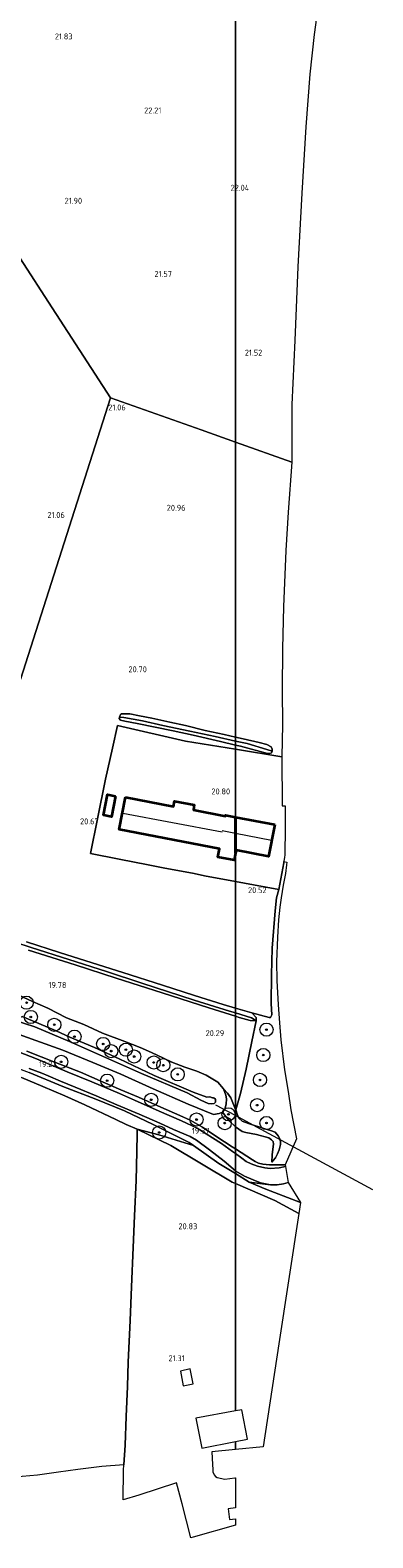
# Model space of a CAD drawing. Extents: x 196936 to 200438, y 361224 to 364196.
# Tile 182 of 256: x 199938 to 200042, y 361568 to 362025. Entities that reach past the tile are written whole.
import ezdxf
from ezdxf.enums import TextEntityAlignment as Align

# ---------------------------------------------------------------- set-up
doc = ezdxf.new("R2010")
doc.units = 0
for name, color, linetype, lineweight in [('B-ME-GR-BOOM-S', 90, 'Continuous', 25), ('B-ME-GR-BOUWLAND_AKKERBOUW-GV', 80, 'Continuous', 13), ('B-ME-GR-GRAS-GV', 60, 'Continuous', 13), ('B-ME-GR-HAAG-G', 90, 'GR-HAAG1', 13), ('B-ME-GW-TALUD_KRUIN-G', 90, 'Continuous', 18), ('B-ME-GW-TALUD_TEEN-G', 90, 'Continuous', 18), ('B-ME-IE-TERREINAFSCHEIDING_KUNSTMATIG_HEKWERK-G', 20, 'IE-TERREINAFSCHEIDING-KUNSTMATIG', 18), ('B-ME-KG-KADASTRAAL_DAKRAND-G', 170, 'Continuous', 18), ('B-ME-KG-KADASTRAAL_NOK-G', 10, 'Continuous', 18), ('B-ME-KW-KUNSTWERK_DUIKER-G', 170, 'Continuous', 18), ('B-ME-OG-BEBOUWING_BOERDERIJ-GV', 7, 'Continuous', 35), ('B-ME-OG-BEBOUWING_SCHUUR-GV', 7, 'Continuous', 35), ('B-ME-OG-HOOGTEPUNT-S', 7, 'Continuous', 25), ('B-ME-OG-TERREIN_ERF-GV', 7, 'Continuous', 18), ('B-ME-OG-TERREIN_GROEN-GV', 7, 'Continuous', 18), ('B-ME-OG-TERREIN_GROEN_TUIN-GV', 7, 'Continuous', 18), ('B-ME-OG-WATER_BEEK-GV', 150, 'Continuous', 18), ('B-ME-OG-WATER_GREPPEL-G', 160, 'Continuous', 18), ('B-ME-OG-WATER_SLOOT-G', 120, 'Continuous', 18), ('B-ME-VH-VERHARDING_ASFALT-GV', 252, 'Continuous', 18), ('B-ME-VH-VERHARDING_HALFVERHARDING-GV', 252, 'Continuous', 18)]:
    doc.layers.add(name, color=color, linetype=linetype, lineweight=lineweight)
doc.styles.add('NLCS-ISO-ANNOTATIVE-T18', font='NLCS-ISO.ttf', dxfattribs={"height": 1.8})
doc.linetypes.add('GR-HAAG1', pattern='A,6,[176,NLCS.SHX,S=0.125,R=0,X=0,Y=0],-2', length=8)
doc.linetypes.add('IE-TERREINAFSCHEIDING-KUNSTMATIG', pattern='A,4,[82,NLCS.SHX,S=0.75,R=90,X=0,Y=0],4,-2', length=10)

# ---------------------------------------------------------------- blocks, each defined once
blk = doc.blocks.new('SAL-HOOGTELABEL-SO')
at = {"color": 0, "linetype": 'ByBlock', "lineweight": -2, "style": 'NLCS-ISO-ANNOTATIVE-T18'}
blk.add_attdef('HOOGTE', text='', height=1.8, dxfattribs=at).set_placement((2.79, 0), align=Align.RIGHT)
blk = doc.blocks.new('SGR-BOOM_01-SO')
at = {"linetype": 'ByBlock', "lineweight": 18}
h = blk.add_hatch(color=0, dxfattribs=at)
h.dxf.hatch_style = 1
edge = h.paths.add_edge_path()
edge.add_arc((0, 0), 0.25, 0, 360)
at = {"color": 0, "linetype": 'ByBlock', "lineweight": 18}
for radius in [2, 0.25]:
    blk.add_circle((0, 0), radius, dxfattribs=at)

msp = doc.modelspace()

# ---------------------------------------------------------------- linework, layer by layer
at = {"layer": 'B-ME-GR-BOUWLAND_AKKERBOUW-GV'}
for points in [[(200000, 362129.6286, 22.2728), (200000, 361899.8699, 21.293), (199989.586, 361903.562, 21.208), (199962.033, 361913.329, 20.983), (199943.317, 361942.248, 21.465), (199928.033, 361965.744, 21.699), (199914.084, 361987.233, 21.758), (199898.939, 362010.568, 21.864), (199898.441, 362016.363, 21.934), (199896.263, 362042.796, 22.052), (199894.974, 362059.667, 22.11), (199893.838, 362073.315, 22.146), (199892.371, 362082.276, 22.334), (199896.111, 362082.631, 22.173), (199916.531, 362092.394, 22.232), (199937.697, 362102.224, 22.208), (199959.546, 362112.079, 22.056), (199983.85, 362122.923, 22.056)], [(199962.033, 361913.329, 20.983), (199934.818, 361827.913, 21.016), (199763.35, 361871.347, 19.087), (199763.802, 361880.138, 19.338), (199763.867, 361894.118, 19.642), (199764.17, 361905.41, 19.714), (199764.163, 361916.661, 19.896), (199763.624, 361927.089, 19.931), (199773.263, 361932.927, 20.521), (199800.146, 361947.577, 20.741), (199826.413, 361961.806, 20.886), (199848.089, 361973.486, 21.207), (199874.047, 361987.599, 21.647), (199899.706, 362001.641, 21.789), (199898.939, 362010.568, 21.864), (199914.084, 361987.233, 21.758), (199928.033, 361965.744, 21.699), (199943.317, 361942.248, 21.465)], [(200014.239, 361814.255, 20.881), (200014.09, 361804.425, 20.808), (200000, 361806.7487, 20.8224), (200000, 361808.0465, 20.6921), (200001.478, 361807.717, 20.678), (200009.674, 361805.477, 20.848), (200010.423, 361805.449, 20.952), (200010.873, 361805.656, 20.979), (200011.125, 361806.19, 20.998), (200011.143, 361806.742, 20.983), (200010.843, 361807.454, 20.987), (200009.513, 361808.183, 20.921), (200007.208, 361808.836, 20.867), (200002.31, 361809.937, 20.829), (200000, 361810.4641, 20.7915), (200000, 361899.8699, 21.293), (200017.138, 361893.794, 21.433), (200015.985, 361878.637, 21.366), (200015.285, 361867.062, 21.255), (200014.59, 361849.93, 21.189), (200014.228, 361837.319, 21.066), (200014.183, 361824.708, 20.973)], [(200010.621, 361725.493, 20.365), (200010.244, 361725.409, 20.37), (200004.939, 361726.819, 20.335), (200000, 361728.281, 20.3521), (200000, 361766.6954, 20.8918), (200005.463, 361765.695, 20.901), (200013.157, 361764.224, 20.798), (200012.476, 361761.731, 20.784), (200012.081, 361757.821, 20.642), (200011.117, 361746.437, 20.512), (200010.904, 361738.428, 20.469), (200010.859, 361729.665, 20.413), (200010.988, 361726.248, 20.361)]]:
    msp.add_polyline3d(points, close=True, dxfattribs=at)
for points in [[(200025.571, 362036.041, 22.162), (200023.825, 362023.421, 22.15), (200022.596, 362011.369, 22.15), (200021.293, 361995.473, 22.185), (200020.15, 361975.291, 22.056), (200018.899, 361952.969, 21.926), (200017.988, 361930.704, 21.609), (200017.137, 361911.244, 21.456), (200017.138, 361893.794, 21.433), (200000, 361899.8699, 21.293), (200000, 362129.6286, 22.2728)], [(199934.818, 361827.913, 21.016), (199962.033, 361913.329, 20.983), (199989.586, 361903.562, 21.208), (200000, 361899.8699, 21.293), (200000, 361810.4641, 20.7915), (199996.587, 361811.243, 20.736), (199990.846, 361812.474, 20.643), (199984.851, 361813.967, 20.724), (199980.056, 361815.002, 20.732), (199974.652, 361816.149, 20.74), (199970.894, 361816.878, 20.736), (199967.974, 361817.454, 20.79), (199966.325, 361817.547, 20.798), (199965.361, 361817.508, 20.871), (199965.08, 361817.339, 20.933), (199964.8, 361816.534, 20.983), (199964.726, 361816.075, 20.987), (199965.119, 361815.579, 20.956), (199966.477, 361815.281, 20.921), (199970.149, 361814.525, 20.879), (199981.116, 361812.391, 20.925), (199987.148, 361811.047, 20.844), (199995.409, 361809.07, 20.736), (200000, 361808.0465, 20.6921), (200000, 361806.7487, 20.8224), (199984.809, 361809.254, 20.838), (199964.209, 361813.914, 21.118), (199962.653, 361807.131, 21.079), (199960.617, 361797.707, 21.1), (199958.154, 361785.672, 21.153), (199956.015, 361775.116, 20.979), (199964.726, 361773.436, 20.85), (199973.553, 361771.683, 20.958), (199978.061, 361770.828, 20.872), (199987.474, 361769.106, 20.832), (199990.598, 361768.417, 20.876), (200000, 361766.6954, 20.8918), (200000, 361728.281, 20.3521), (199996.284, 361729.381, 20.365), (199987.543, 361732.072, 20.176), (199977.812, 361735.216, 20.125), (199965.863, 361739.073, 20.2), (199956.544, 361742.001, 20.14), (199946.648, 361745.18, 20.209), (199936.582, 361748.415, 20.236)]]:
    msp.add_polyline3d(points, dxfattribs=at)
at = {"layer": 'B-ME-GR-GRAS-GV'}
for points in [[(200000, 361809.2485, 20.084), (200000, 361808.0465, 20.6921), (199995.409, 361809.07, 20.736), (199987.148, 361811.047, 20.844), (199981.116, 361812.391, 20.925), (199970.149, 361814.525, 20.879), (199966.477, 361815.281, 20.921), (199965.119, 361815.579, 20.956), (199964.726, 361816.075, 20.987), (199964.8, 361816.534, 20.983), (199966.168, 361816.416, 20.122), (199971.822, 361815.334, 19.944), (199977.995, 361813.916, 19.852), (199986.124, 361812.21, 19.975), (199993.88, 361810.596, 20.091)], [(200000, 361810.4641, 20.7915), (200000, 361809.2485, 20.084), (199993.88, 361810.596, 20.091), (199986.124, 361812.21, 19.975), (199977.995, 361813.916, 19.852), (199971.822, 361815.334, 19.944), (199966.168, 361816.416, 20.122), (199964.8, 361816.534, 20.983), (199965.08, 361817.339, 20.933), (199965.361, 361817.508, 20.871), (199966.325, 361817.547, 20.798), (199967.974, 361817.454, 20.79), (199970.894, 361816.878, 20.736), (199974.652, 361816.149, 20.74), (199980.056, 361815.002, 20.732), (199984.851, 361813.967, 20.724), (199990.846, 361812.474, 20.643), (199996.587, 361811.243, 20.736)], [(200011.143, 361806.742, 20.983), (200011.125, 361806.19, 20.998), (200009.503, 361806.705, 20.319), (200003.536, 361808.47, 20.08), (200000, 361809.2485, 20.084), (200000, 361810.4641, 20.7915), (200002.31, 361809.937, 20.829), (200007.208, 361808.836, 20.867), (200009.513, 361808.183, 20.921), (200010.843, 361807.454, 20.987)], [(200010.873, 361805.656, 20.979), (200010.423, 361805.449, 20.952), (200009.674, 361805.477, 20.848), (200001.478, 361807.717, 20.678), (200000, 361808.0465, 20.6921), (200000, 361809.2485, 20.084), (200003.536, 361808.47, 20.08), (200009.503, 361806.705, 20.319), (200011.125, 361806.19, 20.998)], [(200012.951, 361729.266, 20.302), (200013.317, 361723.784, 20.26), (200013.701, 361718.691, 20.23), (200014.904, 361709.616, 20.226), (200015.947, 361703.061, 20.184), (200016.831, 361697.449, 20.161), (200018.534, 361688.644, 20.199), (200015.086, 361680.806, 19.943), (200012.79, 361680.748, 19.783), (200010.317, 361680.774, 19.619), (200008.289, 361681.004, 19.531), (200006.992, 361681.327, 19.489), (200005.926, 361681.789, 19.478), (200005.191, 361682.252, 19.477), (200000, 361685.5887, 19.4677), (200000, 361692.3054, 19.4001), (200000.023, 361692.283, 19.4), (200002.043, 361690.898, 19.446), (200003.09, 361690.597, 19.462), (200006.412, 361689.93, 19.508), (200010.139, 361688.962, 19.505), (200010.941, 361688.321, 19.508), (200011.422, 361687.84, 19.512), (200011.555, 361687.086, 19.505), (200011.443, 361686.312, 19.501), (200011.096, 361683.793, 19.512), (200011.003, 361681.607, 19.6), (200011.446, 361682.098, 19.639), (200012.133, 361682.929, 19.763), (200012.783, 361684.09, 19.798), (200013.263, 361685.373, 19.837), (200013.658, 361686.958, 19.853), (200013.601, 361687.854, 19.86), (200013.298, 361688.892, 19.86), (200012.911, 361689.59, 19.86), (200012.013, 361690.655, 19.841), (200010.664, 361691.191, 19.841), (200008.891, 361691.707, 19.93), (200003.941, 361693.262, 19.923), (200002.051, 361694.062, 19.942), (200001.018, 361694.942, 19.95), (200000.508, 361696.18, 19.958), (200000.055, 361697.421, 19.987), (200001.507, 361702.365, 20.012), (200003.274, 361709.763, 20.082), (200004.921, 361718.186, 20.288), (200006.254, 361724.41, 20.404), (200006.228, 361725.435, 20.44), (200004.939, 361726.819, 20.335), (200010.244, 361725.409, 20.37), (200010.621, 361725.493, 20.365), (200010.988, 361726.248, 20.361), (200010.859, 361729.665, 20.413), (200010.904, 361738.428, 20.469), (200011.117, 361746.437, 20.512), (200012.081, 361757.821, 20.642), (200012.476, 361761.731, 20.784), (200013.157, 361764.224, 20.798), (200014.638, 361772.318, 20.694), (200014.667, 361772.51, 20.696), (200014.697, 361772.712, 20.587), (200015.549, 361772.496, 20.519), (200015.506, 361771.757, 20.516), (200015.129, 361769.136, 20.508), (200014.437, 361765.57, 20.463), (200013.839, 361761.745, 20.413), (200013.48, 361758.883, 20.382), (200013.039, 361755.058, 20.348), (200012.701, 361749.751, 20.298), (200012.467, 361742.333, 20.31), (200012.518, 361736.693, 20.306)], [(200006.228, 361725.435, 20.44), (200006.254, 361724.41, 20.404), (200004.9, 361725.358, 19.704), (200000, 361726.8208, 19.7127), (200000, 361728.281, 20.3521), (200004.939, 361726.819, 20.335)], [(200004.9, 361725.358, 19.704), (200006.254, 361724.41, 20.404), (200004.405, 361724.501, 20.32), (200001.134, 361725.438, 20.305), (200000, 361725.8015, 20.2921), (200000, 361726.8208, 19.7127)], [(200000, 361697.5715, 19.9822), (200000, 361692.3054, 19.4001), (199998.088, 361694.168, 19.407), (199996.076, 361696.713, 19.314), (199996.728, 361697.618, 19.52), (199997.182, 361699.187, 19.606), (199997.302, 361700.833, 19.674), (199997.118, 361701.933, 19.7), (199996.407, 361703.819, 19.767), (199997.621, 361702.493, 19.88), (199998.582, 361701.103, 19.942), (199999.631, 361698.581, 19.95)], [(200011.446, 361682.098, 19.639), (200011.003, 361681.607, 19.6), (200011.096, 361683.793, 19.512), (200011.443, 361686.312, 19.501), (200011.555, 361687.086, 19.505), (200011.422, 361687.84, 19.512), (200010.941, 361688.321, 19.508), (200010.139, 361688.962, 19.505), (200006.412, 361689.93, 19.508), (200003.09, 361690.597, 19.462), (200002.043, 361690.898, 19.446), (200000.023, 361692.283, 19.4), (200000, 361692.3054, 19.4001), (200000, 361697.5715, 19.9822), (200000.055, 361697.421, 19.987), (200000.508, 361696.18, 19.958), (200001.018, 361694.942, 19.95), (200002.051, 361694.062, 19.942), (200003.941, 361693.262, 19.923), (200008.891, 361691.707, 19.93), (200010.664, 361691.191, 19.841), (200012.013, 361690.655, 19.841), (200012.911, 361689.59, 19.86), (200013.298, 361688.892, 19.86), (200013.601, 361687.854, 19.86), (200013.658, 361686.958, 19.853), (200013.263, 361685.373, 19.837), (200012.783, 361684.09, 19.798), (200012.133, 361682.929, 19.763)], [(200010.596, 361674.73, 19.742), (200012.597, 361674.704, 19.837), (200014.606, 361675.03, 19.979), (200016.016, 361675.379, 20.042), (200019.67, 361669.364, 20.337), (200009.208, 361673.421, 19.498), (200004.112, 361675.561, 19.419)]]:
    msp.add_polyline3d(points, close=True, dxfattribs=at)
for points in [[(199923.039, 361751.48, 19.856), (199938.046, 361746.622, 19.751), (199960.829, 361739.391, 19.615), (199971.551, 361735.813, 19.642), (199987.466, 361730.743, 19.654), (199998.157, 361727.371, 19.716), (200000, 361726.8208, 19.7127), (200000, 361725.8015, 20.2921), (199991.883, 361728.403, 20.2), (199977.726, 361732.906, 20.14), (199963.831, 361737.337, 20.311), (199951.352, 361741.433, 20.296), (199937.2, 361745.906, 20.284)], [(199936.582, 361748.415, 20.236), (199946.648, 361745.18, 20.209), (199956.544, 361742.001, 20.14), (199965.863, 361739.073, 20.2), (199977.812, 361735.216, 20.125), (199987.543, 361732.072, 20.176), (199996.284, 361729.381, 20.365), (200000, 361728.281, 20.3521), (200000, 361726.8208, 19.7127), (199998.157, 361727.371, 19.716), (199987.466, 361730.743, 19.654), (199971.551, 361735.813, 19.642), (199960.829, 361739.391, 19.615), (199938.046, 361746.622, 19.751), (199923.039, 361751.48, 19.856)], [(199934.276, 361732.168, 19.549), (199938.448, 361730.271, 19.588), (199943.04, 361728.276, 19.619), (199948.765, 361725.294, 19.705), (199953.954, 361723.28, 19.67), (199959.646, 361720.668, 19.713), (199966.407, 361718.166, 19.533), (199971.089, 361716.391, 19.525), (199974.498, 361714.833, 19.604), (199978.185, 361713.089, 19.635), (199980.678, 361711.906, 19.611), (199984.609, 361710.346, 19.588), (199988.306, 361709.161, 19.619), (199991.122, 361707.981, 19.732), (199994.603, 361705.883, 19.783), (199996.407, 361703.819, 19.767), (199997.118, 361701.933, 19.7), (199997.302, 361700.833, 19.674), (199997.182, 361699.187, 19.606), (199996.728, 361697.618, 19.52), (199996.076, 361696.713, 19.314), (199995.034, 361696.351, 19.197), (199993.282, 361696.08, 19.127), (199985.604, 361699.157, 19.13), (199975.013, 361703.798, 18.904), (199965.254, 361708.241, 18.775), (199956.694, 361711.804, 18.744), (199947.657, 361715.559, 18.681), (199939.429, 361718.483, 18.705), (199931.878, 361721.209, 18.689)], [(199932.856, 361724.659, 16.718), (199939.166, 361722.576, 16.769), (199949.616, 361718.184, 16.852), (199971.53, 361708.511, 16.805), (199985.359, 361702.557, 16.765), (199989.488, 361700.372, 16.825), (199991.743, 361699.398, 16.84), (199992.658, 361699.307, 16.84), (199993.484, 361699.358, 16.84), (199993.957, 361699.818, 16.813), (199993.906, 361700.643, 16.813), (199993.544, 361701.013, 16.813), (199993.313, 361701.067, 16.813), (199993.004, 361701.139, 16.813), (199992.164, 361701.376, 16.813), (199991.261, 361701.342, 16.817), (199987.133, 361702.835, 16.817), (199975.289, 361707.878, 16.844), (199964.712, 361712.951, 16.829), (199957.277, 361716.314, 16.817), (199949.75, 361719.455, 16.821), (199945.644, 361721.39, 16.781), (199940.303, 361723.613, 16.734), (199935.262, 361725.725, 16.722)], [(199931.878, 361721.209, 18.689), (199939.429, 361718.483, 18.705), (199947.657, 361715.559, 18.681), (199956.694, 361711.804, 18.744), (199965.254, 361708.241, 18.775), (199975.013, 361703.798, 18.904), (199985.604, 361699.157, 19.13), (199993.282, 361696.08, 19.127), (199995.034, 361696.351, 19.197), (199996.076, 361696.713, 19.314), (199998.088, 361694.168, 19.407), (200000, 361692.3054, 19.4001), (200000, 361685.5887, 19.4677), (199999.021, 361686.218, 19.466), (199994.332, 361689.317, 19.419), (199989.988, 361692.176, 19.388), (199986.233, 361694.295, 19.395), (199983.076, 361695.713, 19.372), (199977.382, 361698.285, 19.368), (199970.536, 361701.246, 19.337), (199965.178, 361703.539, 19.259), (199959.811, 361705.794, 19.216), (199953.021, 361708.822, 19.192), (199945.408, 361711.762, 19.157), (199936.688, 361715.28, 19.106)], [(199935.052, 361707.249, 20.493), (199941.545, 361704.545, 20.528), (199948.23, 361701.702, 20.471), (199954.296, 361698.926, 20.387), (199963.708, 361694.477, 20.304), (199966.816, 361692.995, 20.203), (199970.196, 361691.604, 20.381), (199970.167, 361690.2, 20.478), (199970.056, 361684.839, 20.6), (199969.852, 361676.05, 20.635), (199969.383, 361665.334, 20.688), (199969.005, 361655.683, 20.881), (199968.498, 361643.753, 21.031), (199968.085, 361633.612, 21.211), (199967.478, 361620.936, 21.342), (199967.282, 361613.596, 21.523), (199966.853, 361604.457, 21.751), (199966.501, 361595.796, 21.953), (199966.161, 361589.85, 22.091), (199959.498, 361589.301, 22.157), (199952.158, 361588.467, 22.204), (199946.322, 361587.604, 22.256), (199939.908, 361586.714, 22.212), (199932.952, 361586.116, 22.212)], [(199937.384, 361708.772, 19.226), (199947.616, 361704.483, 19.285), (199957.631, 361700.651, 19.344), (199966.348, 361697.167, 19.4), (199975.035, 361693.04, 19.38), (199985.924, 361687.58, 19.356), (199987.248, 361686.649, 19.383), (199976.761, 361689.879, 19.957), (199970.196, 361691.604, 20.381), (199966.816, 361692.995, 20.203), (199963.708, 361694.477, 20.304), (199954.296, 361698.926, 20.387), (199948.23, 361701.702, 20.471), (199941.545, 361704.545, 20.528), (199935.052, 361707.249, 20.493)]]:
    msp.add_polyline3d(points, dxfattribs=at)
at = {"layer": 'B-ME-GR-HAAG-G'}
for points in [[(199964.209, 361813.914, 21.118), (199962.653, 361807.131, 21.079), (199960.617, 361797.707, 21.1), (199958.154, 361785.672, 21.153), (199956.015, 361775.116, 20.979), (199964.726, 361773.436, 20.85), (199973.553, 361771.683, 20.958)], [(199984.809, 361809.254, 20.838), (199964.209, 361813.914, 21.118)], [(200000, 361806.7487, 20.8224), (199984.809, 361809.254, 20.838)], [(200014.09, 361804.425, 20.808), (200000, 361806.7487, 20.8224)], [(199990.598, 361768.417, 20.876), (200000, 361766.6954, 20.8918)], [(200000, 361766.6954, 20.8918), (200005.463, 361765.695, 20.901), (200013.157, 361764.224, 20.798)]]:
    msp.add_polyline3d(points, dxfattribs=at)
at = {"layer": 'B-ME-GW-TALUD_KRUIN-G'}
for points in [[(199996.407, 361703.819, 19.767), (199994.603, 361705.883, 19.783), (199991.122, 361707.981, 19.732), (199988.306, 361709.161, 19.619), (199984.609, 361710.346, 19.588), (199980.678, 361711.906, 19.611), (199978.185, 361713.089, 19.635), (199974.498, 361714.833, 19.604), (199971.089, 361716.391, 19.525), (199966.407, 361718.166, 19.533), (199959.646, 361720.668, 19.713), (199953.954, 361723.28, 19.67), (199948.765, 361725.294, 19.705), (199943.04, 361728.276, 19.619), (199938.448, 361730.271, 19.588), (199934.276, 361732.168, 19.549)], [(199931.878, 361721.209, 18.689), (199939.429, 361718.483, 18.705), (199947.657, 361715.559, 18.681), (199956.694, 361711.804, 18.744), (199965.254, 361708.241, 18.775), (199975.013, 361703.798, 18.904), (199985.604, 361699.157, 19.13), (199993.282, 361696.08, 19.127), (199995.034, 361696.351, 19.197), (199996.076, 361696.713, 19.314)], [(199996.076, 361696.713, 19.314), (199996.728, 361697.618, 19.52), (199997.182, 361699.187, 19.606), (199997.302, 361700.833, 19.674), (199997.118, 361701.933, 19.7), (199996.407, 361703.819, 19.767)], [(199998.582, 361701.103, 19.942), (199997.621, 361702.493, 19.88), (199996.407, 361703.819, 19.767)], [(200000, 361697.5715, 19.9822), (199999.631, 361698.581, 19.95), (199998.582, 361701.103, 19.942)], [(200011.003, 361681.607, 19.6), (200011.446, 361682.098, 19.639), (200012.133, 361682.929, 19.763), (200012.783, 361684.09, 19.798), (200013.263, 361685.373, 19.837), (200013.658, 361686.958, 19.853), (200013.601, 361687.854, 19.86), (200013.298, 361688.892, 19.86), (200012.911, 361689.59, 19.86), (200012.013, 361690.655, 19.841), (200010.664, 361691.191, 19.841), (200008.891, 361691.707, 19.93), (200003.941, 361693.262, 19.923), (200002.051, 361694.062, 19.942), (200001.018, 361694.942, 19.95), (200000.508, 361696.18, 19.958), (200000.055, 361697.421, 19.987), (200000, 361697.5715, 19.9822)], [(199970.196, 361691.604, 20.381), (199980.374, 361686.654, 20.389)], [(199980.374, 361686.654, 20.389), (199998.996, 361675.499, 20.295), (200000, 361675.0729, 20.3169)], [(200000, 361675.0729, 20.3169), (200011.935, 361670.008, 20.577), (200019.163, 361666.044, 20.855)]]:
    msp.add_polyline3d(points, dxfattribs=at)
at = {"layer": 'B-ME-GW-TALUD_TEEN-G'}
for points in [[(199866.92, 361728.25, 19.044), (199872.563, 361726.874, 19.016), (199883.96, 361724.42, 19.04), (199897.858, 361721.212, 19.08), (199908.253, 361718.468, 19.076), (199918.061, 361715.822, 19.08), (199927.437, 361712.547, 19.163), (199937.384, 361708.772, 19.226), (199947.616, 361704.483, 19.285), (199957.631, 361700.651, 19.344), (199966.348, 361697.167, 19.4), (199975.035, 361693.04, 19.38), (199985.924, 361687.58, 19.356), (199987.248, 361686.649, 19.383), (199994.974, 361681.216, 19.364), (200000, 361678.1057, 19.3943)], [(199996.076, 361696.713, 19.314), (199998.088, 361694.168, 19.407), (200000, 361692.3054, 19.4001)], [(200000, 361692.3054, 19.4001), (200000.023, 361692.283, 19.4), (200002.043, 361690.898, 19.446), (200003.09, 361690.597, 19.462), (200006.412, 361689.93, 19.508), (200010.139, 361688.962, 19.505), (200010.941, 361688.321, 19.508), (200011.422, 361687.84, 19.512), (200011.555, 361687.086, 19.505), (200011.443, 361686.312, 19.501), (200011.096, 361683.793, 19.512), (200011.003, 361681.607, 19.6)], [(200000, 361678.1057, 19.3943), (200004.112, 361675.561, 19.419), (200009.208, 361673.421, 19.498), (200019.67, 361669.364, 20.337)]]:
    msp.add_polyline3d(points, dxfattribs=at)
at = {"layer": 'B-ME-IE-TERREINAFSCHEIDING_KUNSTMATIG_HEKWERK-G'}
for points in [[(199973.553, 361771.683, 20.958), (199978.061, 361770.828, 20.872), (199987.474, 361769.106, 20.832), (199990.598, 361768.417, 20.876)], [(199832.993, 361735.078, 19.687), (199840.098, 361732.991, 19.52), (199848.54, 361730.972, 19.797), (199855.358, 361729.186, 19.881), (199862.359, 361727.399, 20), (199872.913, 361724.932, 20.097), (199881.441, 361723.073, 20.11), (199890.331, 361721.031, 20.163), (199898.036, 361719.154, 20.207), (199906.156, 361716.945, 20.202), (199914.798, 361714.466, 20.295), (199921.529, 361712.338, 20.326), (199927.875, 361710.127, 20.365), (199935.052, 361707.249, 20.493), (199941.545, 361704.545, 20.528), (199948.23, 361701.702, 20.471), (199954.296, 361698.926, 20.387), (199963.708, 361694.477, 20.304), (199966.816, 361692.995, 20.203), (199970.196, 361691.604, 20.381)], [(199965.896, 361579.221, 22.243), (199966.069, 361588.244, 22.177), (199966.161, 361589.85, 22.091), (199966.501, 361595.796, 21.953), (199966.853, 361604.457, 21.751), (199967.282, 361613.596, 21.523), (199967.478, 361620.936, 21.342), (199968.085, 361633.612, 21.211), (199968.498, 361643.753, 21.031), (199969.005, 361655.683, 20.881), (199969.383, 361665.334, 20.688), (199969.852, 361676.05, 20.635), (199970.056, 361684.839, 20.6), (199970.167, 361690.2, 20.478), (199970.196, 361691.604, 20.381)]]:
    msp.add_polyline3d(points, dxfattribs=at)
at = {"layer": 'B-ME-KG-KADASTRAAL_DAKRAND-G'}
msp.add_polyline3d([(199962.338, 361786.329, 24.034), (199959.998, 361786.784, 24.038), (199961.203, 361792.98, 24.038), (199963.543, 361792.524, 24.002)], close=True, dxfattribs=at)
for points in [[(200000, 361775.5401, 25.175), (199999.54, 361773.15, 23.391), (199994.704, 361774.082, 23.391), (199995.185, 361776.576, 25.182), (199995.136, 361776.585, 23.236), (199964.812, 361782.43, 23.236), (199966.684, 361792.143, 23.243), (199981.269, 361789.332, 23.243), (199981.279, 361789.382, 22.894), (199981.587, 361790.981, 22.894), (199987.445, 361789.852, 22.929), (199987.161, 361788.379, 22.929), (199987.152, 361788.33, 23.208), (199996.935, 361786.445, 23.208), (199996.984, 361786.435, 25.66), (199997.041, 361786.731, 25.652), (200000, 361786.1607, 25.6574)], [(200000, 361786.1607, 25.6574), (200011.839, 361783.879, 25.679), (200009.998, 361774.325, 25.683), (200000.132, 361776.226, 25.687), (200000, 361775.5401, 25.175)]]:
    msp.add_polyline3d(points, dxfattribs=at)
at = {"layer": 'B-ME-KG-KADASTRAAL_NOK-G'}
for points in [[(199995.946, 361781.596, 25.054), (199965.807, 361787.333, 25.154)], [(200000, 361781.2153, 29.6612), (199995.998, 361781.989, 29.686)], [(200010.87, 361779.114, 29.594), (200000, 361781.2153, 29.6612)]]:
    msp.add_polyline3d(points, dxfattribs=at)
at = {"layer": 'B-ME-KW-KUNSTWERK_DUIKER-G'}
for points in [[(200000, 361695.7148, 18.168), (199994.077, 361698.913, 18.06)], [(200041.667, 361673.218, 18.928), (200006.474, 361692.219, 18.286), (200000, 361695.7148, 18.168)]]:
    msp.add_polyline3d(points, dxfattribs=at)
at = {"layer": 'B-ME-OG-BEBOUWING_BOERDERIJ-GV'}
for points in [[(199966.644, 361792.202, 20.83), (199981.23, 361789.391, 20.846), (199981.547, 361791.039, 20.897), (199987.504, 361789.891, 20.869), (199987.21, 361788.37, 20.931), (199996.944, 361786.494, 20.873), (199997.001, 361786.79, 20.858), (200000, 361786.212, 20.8624), (200000, 361775.2748, 20.846), (199999.579, 361773.091, 20.846), (199994.646, 361774.042, 20.846), (199995.126, 361776.536, 20.846), (199964.753, 361782.39, 20.846)], [(200011.898, 361783.919, 20.88), (200010.037, 361774.266, 20.846), (200000.172, 361776.167, 20.846), (200000, 361775.2748, 20.846), (200000, 361786.212, 20.8624)]]:
    msp.add_polyline3d(points, close=True, dxfattribs=at)
at = {"layer": 'B-ME-OG-BEBOUWING_SCHUUR-GV'}
msp.add_polyline3d([(199963.602, 361792.564, 20.926), (199962.378, 361786.27, 20.938), (199959.939, 361786.744, 20.954), (199961.163, 361793.038, 20.894)], close=True, dxfattribs=at)
at = {"layer": 'B-ME-OG-TERREIN_ERF-GV'}
for points in [[(200000, 361806.7487, 20.8224), (200000, 361786.212, 20.8624), (199997.001, 361786.79, 20.858), (199996.944, 361786.494, 20.873), (199987.21, 361788.37, 20.931), (199987.504, 361789.891, 20.869), (199981.547, 361791.039, 20.897), (199981.23, 361789.391, 20.846), (199966.644, 361792.202, 20.83), (199964.753, 361782.39, 20.846), (199995.126, 361776.536, 20.846), (199994.646, 361774.042, 20.846), (199999.579, 361773.091, 20.846), (200000, 361775.2748, 20.846), (200000, 361766.6954, 20.8918), (199990.598, 361768.417, 20.876), (199987.474, 361769.106, 20.832), (199978.061, 361770.828, 20.872), (199973.553, 361771.683, 20.958), (199964.726, 361773.436, 20.85), (199956.015, 361775.116, 20.979), (199958.154, 361785.672, 21.153), (199960.617, 361797.707, 21.1), (199962.653, 361807.131, 21.079), (199964.209, 361813.914, 21.118), (199984.809, 361809.254, 20.838)], [(200014.972, 361774.55, 20.72), (200014.912, 361774.148, 20.715), (200014.898, 361774.057, 20.62), (200014.697, 361772.712, 20.587), (200014.667, 361772.51, 20.696), (200014.638, 361772.318, 20.694), (200013.157, 361764.224, 20.798), (200005.463, 361765.695, 20.901), (200000, 361766.6954, 20.8918), (200000, 361775.2748, 20.846), (200000.172, 361776.167, 20.846), (200010.037, 361774.266, 20.846), (200011.898, 361783.919, 20.88), (200000, 361786.212, 20.8624), (200000, 361806.7487, 20.8224), (200014.09, 361804.425, 20.808), (200014.128, 361789.629, 20.738), (200015.103, 361789.561, 20.734), (200015.025, 361783.167, 20.782)], [(199959.939, 361786.744, 20.954), (199962.378, 361786.27, 20.938), (199963.602, 361792.564, 20.926), (199961.163, 361793.038, 20.894)]]:
    msp.add_polyline3d(points, close=True, dxfattribs=at)
at = {"layer": 'B-ME-OG-TERREIN_GROEN-GV'}
msp.add_polyline3d([(199937.2, 361745.906, 20.284), (199951.352, 361741.433, 20.296), (199963.831, 361737.337, 20.311), (199977.726, 361732.906, 20.14), (199991.883, 361728.403, 20.2), (200000, 361725.8015, 20.2921), (200000, 361697.5715, 19.9822), (199999.631, 361698.581, 19.95), (199998.582, 361701.103, 19.942), (199997.621, 361702.493, 19.88), (199996.407, 361703.819, 19.767), (199994.603, 361705.883, 19.783), (199991.122, 361707.981, 19.732), (199988.306, 361709.161, 19.619), (199984.609, 361710.346, 19.588), (199980.678, 361711.906, 19.611), (199978.185, 361713.089, 19.635), (199974.498, 361714.833, 19.604), (199971.089, 361716.391, 19.525), (199966.407, 361718.166, 19.533), (199959.646, 361720.668, 19.713), (199953.954, 361723.28, 19.67), (199948.765, 361725.294, 19.705), (199943.04, 361728.276, 19.619), (199938.448, 361730.271, 19.588), (199934.276, 361732.168, 19.549)], dxfattribs=at)
msp.add_polyline3d([(200001.507, 361702.365, 20.012), (200000.055, 361697.421, 19.987), (200000, 361697.5715, 19.9822), (200000, 361725.8015, 20.2921), (200001.134, 361725.438, 20.305), (200004.405, 361724.501, 20.32), (200006.254, 361724.41, 20.404), (200004.921, 361718.186, 20.288), (200003.274, 361709.763, 20.082)], close=True, dxfattribs=at)
at = {"layer": 'B-ME-OG-TERREIN_GROEN_TUIN-GV'}
for points in [[(200000, 361675.0729, 20.3169), (200000, 361606.1726, 21.784), (199987.944, 361604.004, 21.784), (199989.754, 361594.855, 21.784), (200000, 361596.8597, 21.784), (200000, 361594.5155, 21.5578), (199992.804, 361593.818, 21.58), (199993.071, 361589.897, 21.567), (199993.074, 361588.377, 21.849), (199993.134, 361587.727, 21.937), (199993.545, 361586.851, 22.012), (199993.958, 361586.338, 22.047), (199994.425, 361586.038, 22.069), (199996.745, 361585.536, 22.091), (199999.756, 361585.867, 22.085), (200000, 361585.8938, 22.0817), (200000, 361576.7907, 21.962), (199997.784, 361576.511, 21.962), (199998.195, 361573.253, 21.962), (200000, 361573.4808, 21.962), (200000, 361571.5449, 21.9801), (199987.134, 361567.86, 21.913), (199986.496, 361567.703, 21.955), (199983.838, 361577.985, 22.053), (199982.126, 361584.41, 22.057), (199970.644, 361580.622, 22.324), (199965.896, 361579.221, 22.243), (199966.069, 361588.244, 22.177), (199966.161, 361589.85, 22.091), (199966.501, 361595.796, 21.953), (199966.853, 361604.457, 21.751), (199967.282, 361613.596, 21.523), (199967.478, 361620.936, 21.342), (199968.085, 361633.612, 21.211), (199968.498, 361643.753, 21.031), (199969.005, 361655.683, 20.881), (199969.383, 361665.334, 20.688), (199969.852, 361676.05, 20.635), (199970.056, 361684.839, 20.6), (199970.167, 361690.2, 20.478), (199970.196, 361691.604, 20.381), (199980.374, 361686.654, 20.389), (199998.996, 361675.499, 20.295)], [(200000, 361678.1057, 19.3943), (200000, 361675.0729, 20.3169), (199998.996, 361675.499, 20.295), (199980.374, 361686.654, 20.389), (199970.196, 361691.604, 20.381), (199976.761, 361689.879, 19.957), (199987.248, 361686.649, 19.383), (199994.974, 361681.216, 19.364)], [(200019.67, 361669.364, 20.337), (200019.163, 361666.044, 20.855), (200011.935, 361670.008, 20.577), (200000, 361675.0729, 20.3169), (200000, 361678.1057, 19.3943), (200004.112, 361675.561, 19.419), (200009.208, 361673.421, 19.498)], [(200013.13, 361626.503, 21.234), (200008.373, 361595.327, 21.532), (200000, 361594.5155, 21.5578), (200000, 361596.8597, 21.784), (200003.661, 361597.576, 21.784), (200001.887, 361606.512, 21.784), (200000, 361606.1726, 21.784), (200000, 361675.0729, 20.3169), (200011.935, 361670.008, 20.577), (200019.163, 361666.044, 20.855)], [(199983.33, 361618.258, 21.517), (199984.132, 361613.758, 21.517), (199987.156, 361614.351, 21.517), (199986.27, 361618.909, 21.517)]]:
    msp.add_polyline3d(points, close=True, dxfattribs=at)
at = {"layer": 'B-ME-OG-WATER_BEEK-GV'}
msp.add_polyline3d([(199987.133, 361702.835, 16.817), (199991.261, 361701.342, 16.817), (199992.164, 361701.376, 16.813), (199993.004, 361701.139, 16.813), (199993.313, 361701.067, 16.813), (199993.544, 361701.013, 16.813), (199993.906, 361700.643, 16.813), (199993.957, 361699.818, 16.813), (199993.484, 361699.358, 16.84), (199992.658, 361699.307, 16.84), (199991.743, 361699.398, 16.84), (199989.488, 361700.372, 16.825), (199985.359, 361702.557, 16.765), (199971.53, 361708.511, 16.805), (199949.616, 361718.184, 16.852), (199939.166, 361722.576, 16.769), (199932.856, 361724.659, 16.718), (199935.262, 361725.725, 16.722), (199940.303, 361723.613, 16.734), (199945.644, 361721.39, 16.781), (199949.75, 361719.455, 16.821), (199957.277, 361716.314, 16.817), (199964.712, 361712.951, 16.829), (199975.289, 361707.878, 16.844)], close=True, dxfattribs=at)
at = {"layer": 'B-ME-OG-WATER_GREPPEL-G'}
for points in [[(199966.168, 361816.416, 20.122), (199971.822, 361815.334, 19.944), (199977.995, 361813.916, 19.852), (199986.124, 361812.21, 19.975), (199993.88, 361810.596, 20.091), (200000, 361809.2485, 20.084)], [(200000, 361809.2485, 20.084), (200003.536, 361808.47, 20.08), (200009.503, 361806.705, 20.319)], [(200000, 361726.8208, 19.7127), (199998.157, 361727.371, 19.716), (199987.466, 361730.743, 19.654), (199971.551, 361735.813, 19.642), (199960.829, 361739.391, 19.615), (199938.046, 361746.622, 19.751), (199923.039, 361751.48, 19.856), (199909.645, 361755.563, 19.84), (199898.989, 361759.086, 19.685), (199886.234, 361763.179, 19.677), (199872.837, 361767.422, 19.72), (199858.133, 361772.209, 19.6), (199847.767, 361775.266, 19.39), (199837.006, 361778.854, 19.2), (199825.083, 361782.753, 18.955), (199815.008, 361785.862, 18.827), (199801.077, 361790.548, 18.664), (199788.218, 361794.705, 18.377), (199776.47, 361798.842, 18), (199771.959, 361800.174, 17.612)], [(200004.9, 361725.358, 19.704), (200000, 361726.8208, 19.7127)]]:
    msp.add_polyline3d(points, dxfattribs=at)
at = {"layer": 'B-ME-OG-WATER_SLOOT-G'}
for points in [[(200000, 361810.4641, 20.7915), (199996.587, 361811.243, 20.736), (199990.846, 361812.474, 20.643), (199984.851, 361813.967, 20.724), (199980.056, 361815.002, 20.732), (199974.652, 361816.149, 20.74), (199970.894, 361816.878, 20.736), (199967.974, 361817.454, 20.79), (199966.325, 361817.547, 20.798), (199965.361, 361817.508, 20.871), (199965.08, 361817.339, 20.933), (199964.8, 361816.534, 20.983), (199964.726, 361816.075, 20.987), (199965.119, 361815.579, 20.956), (199966.477, 361815.281, 20.921), (199970.149, 361814.525, 20.879), (199981.116, 361812.391, 20.925), (199987.148, 361811.047, 20.844), (199995.409, 361809.07, 20.736), (200000, 361808.0465, 20.6921)], [(200000, 361808.0465, 20.6921), (200001.478, 361807.717, 20.678), (200009.674, 361805.477, 20.848), (200010.423, 361805.449, 20.952), (200010.873, 361805.656, 20.979), (200011.125, 361806.19, 20.998), (200011.143, 361806.742, 20.983), (200010.843, 361807.454, 20.987), (200009.513, 361808.183, 20.921), (200007.208, 361808.836, 20.867), (200002.31, 361809.937, 20.829), (200000, 361810.4641, 20.7915)], [(200000, 361728.281, 20.3521), (199996.284, 361729.381, 20.365), (199987.543, 361732.072, 20.176), (199977.812, 361735.216, 20.125), (199965.863, 361739.073, 20.2), (199956.544, 361742.001, 20.14), (199946.648, 361745.18, 20.209), (199936.582, 361748.415, 20.236)], [(199937.2, 361745.906, 20.284), (199951.352, 361741.433, 20.296), (199963.831, 361737.337, 20.311), (199977.726, 361732.906, 20.14), (199991.883, 361728.403, 20.2), (200000, 361725.8015, 20.2921)], [(200000, 361725.8015, 20.2921), (200001.134, 361725.438, 20.305), (200004.405, 361724.501, 20.32), (200006.254, 361724.41, 20.404), (200006.228, 361725.435, 20.44), (200004.939, 361726.819, 20.335), (200000, 361728.281, 20.3521)]]:
    msp.add_polyline3d(points, dxfattribs=at)
at = {"layer": 'B-ME-VH-VERHARDING_ASFALT-GV'}
msp.add_polyline3d([(199930.581, 361716.425, 19.067), (199939.67, 361712.941, 19.099), (199948.965, 361708.967, 19.185), (199956.408, 361705.987, 19.192), (199964.827, 361702.378, 19.208), (199969.404, 361700.348, 19.278), (199976.852, 361697.046, 19.333), (199983.622, 361694.102, 19.364), (199988.41, 361691.942, 19.399), (199995.784, 361687.295, 19.384), (199999.138, 361684.828, 19.384), (200000, 361684.1901, 19.3852), (200000, 361678.9424, 19.4435), (199996.573, 361681.904, 19.416), (199992.117, 361685.309, 19.404), (199988.19, 361688.23, 19.4), (199986.241, 361689.326, 19.385), (199981.226, 361691.486, 19.421), (199977.028, 361693.375, 19.386), (199970.828, 361696.14, 19.329), (199964.02, 361699.014, 19.32), (199957.745, 361701.661, 19.289), (199951.342, 361704.34, 19.254), (199946.952, 361706.188, 19.245), (199943.191, 361707.786, 19.234), (199941.215, 361708.534, 19.226), (199937.368, 361710.016, 19.204)], dxfattribs=at)
msp.add_polyline3d([(200008.864, 361679.837, 19.626), (200010.466, 361679.635, 19.706), (200013.291, 361679.915, 19.848), (200015.185, 361680.227, 19.989), (200016.016, 361675.379, 20.042), (200014.606, 361675.03, 19.979), (200012.597, 361674.704, 19.837), (200010.596, 361674.73, 19.742), (200007.604, 361675.357, 19.631), (200005.372, 361676.189, 19.524), (200002.741, 361677.316, 19.467), (200000.063, 361678.888, 19.444), (200000, 361678.9424, 19.4435), (200000, 361684.1901, 19.3852), (200001.907, 361682.779, 19.388), (200003.276, 361681.777, 19.411), (200004.726, 361681.118, 19.45), (200006.641, 361680.391, 19.485)], close=True, dxfattribs=at)
at = {"layer": 'B-ME-VH-VERHARDING_HALFVERHARDING-GV'}
for points in [[(199936.688, 361715.28, 19.106), (199945.408, 361711.762, 19.157), (199953.021, 361708.822, 19.192), (199959.811, 361705.794, 19.216), (199965.178, 361703.539, 19.259), (199970.536, 361701.246, 19.337), (199977.382, 361698.285, 19.368), (199983.076, 361695.713, 19.372), (199986.233, 361694.295, 19.395), (199989.988, 361692.176, 19.388), (199994.332, 361689.317, 19.419), (199999.021, 361686.218, 19.466), (200000, 361685.5887, 19.4677), (200000, 361684.1901, 19.3852), (199999.138, 361684.828, 19.384), (199995.784, 361687.295, 19.384), (199988.41, 361691.942, 19.399), (199983.622, 361694.102, 19.364), (199976.852, 361697.046, 19.333), (199969.404, 361700.348, 19.278), (199964.827, 361702.378, 19.208), (199956.408, 361705.987, 19.192), (199948.965, 361708.967, 19.185), (199939.67, 361712.941, 19.099), (199930.581, 361716.425, 19.067)], [(199937.368, 361710.016, 19.204), (199941.215, 361708.534, 19.226), (199943.191, 361707.786, 19.234), (199946.952, 361706.188, 19.245), (199951.342, 361704.34, 19.254), (199957.745, 361701.661, 19.289), (199964.02, 361699.014, 19.32), (199970.828, 361696.14, 19.329), (199977.028, 361693.375, 19.386), (199981.226, 361691.486, 19.421), (199986.241, 361689.326, 19.385), (199988.19, 361688.23, 19.4), (199992.117, 361685.309, 19.404), (199996.573, 361681.904, 19.416), (200000, 361678.9424, 19.4435), (200000, 361678.1057, 19.3943), (199994.974, 361681.216, 19.364), (199987.248, 361686.649, 19.383), (199985.924, 361687.58, 19.356), (199975.035, 361693.04, 19.38), (199966.348, 361697.167, 19.4), (199957.631, 361700.651, 19.344), (199947.616, 361704.483, 19.285), (199937.384, 361708.772, 19.226)]]:
    msp.add_polyline3d(points, dxfattribs=at)
for points in [[(200010.317, 361680.774, 19.619), (200012.79, 361680.748, 19.783), (200015.086, 361680.806, 19.943), (200015.185, 361680.227, 19.989), (200013.291, 361679.915, 19.848), (200010.466, 361679.635, 19.706), (200008.864, 361679.837, 19.626), (200006.641, 361680.391, 19.485), (200004.726, 361681.118, 19.45), (200003.276, 361681.777, 19.411), (200001.907, 361682.779, 19.388), (200000, 361684.1901, 19.3852), (200000, 361685.5887, 19.4677), (200005.191, 361682.252, 19.477), (200005.926, 361681.789, 19.478), (200006.992, 361681.327, 19.489), (200008.289, 361681.004, 19.531)], [(200007.604, 361675.357, 19.631), (200010.596, 361674.73, 19.742), (200004.112, 361675.561, 19.419), (200000, 361678.1057, 19.3943), (200000, 361678.9424, 19.4435), (200000.063, 361678.888, 19.444), (200002.741, 361677.316, 19.467), (200005.372, 361676.189, 19.524)]]:
    msp.add_polyline3d(points, close=True, dxfattribs=at)

# ---------------------------------------------------------------- block references
at = {"layer": 'B-ME-GR-BOOM-S'}
for p in [(199936.639, 361729.929, 19.132), (199937.897, 361725.598, 17.248), (199945.025, 361723.247, 17.684), (199951.15, 361719.65, 17.572), (200009.387, 361721.76, 20.315), (199959.857, 361717.421, 18.282), (199962.296, 361715.259, 17.416), (199966.757, 361715.69, 19.188), (200008.43, 361714.063, 20.252), (199947.105, 361712.006, 19.247), (199969.284, 361713.615, 18.41), (199975.19, 361711.803, 18.443), (199978.09, 361710.977, 18.754), (199961.071, 361706.297, 19.243), (199982.47, 361708.204, 18.669), (200007.428, 361706.52, 20.162), (199974.438, 361700.497, 19.343), (199997.87, 361696.099, 19.689), (200006.558, 361698.866, 20.139), (199988.193, 361694.505, 19.447), (199996.722, 361693.418, 19.427), (200009.403, 361693.456, 19.992), (199976.868, 361690.58, 19.609)]:
    msp.add_blockref('SGR-BOOM_01-SO', p, dxfattribs=at)
at = {"layer": 'B-ME-OG-HOOGTEPUNT-S'}
for p, values in [((199947.794, 362021.953, 21.827), {'HOOGTE': '21.83'}), ((199974.718, 361999.51, 22.211), {'HOOGTE': '22.21'}), ((200001.402, 361976.081, 22.036), {'HOOGTE': '22.04'}), ((199950.686, 361972.139, 21.901), {'HOOGTE': '21.90'}), ((199977.938, 361949.964, 21.57), {'HOOGTE': '21.57'}), ((200005.333, 361926.091, 21.516), {'HOOGTE': '21.52'}), ((199963.915, 361909.477, 21.062), {'HOOGTE': '21.06'}), ((199982.077, 361879.071, 20.963), {'HOOGTE': '20.96'}), ((199945.429, 361876.882, 21.064), {'HOOGTE': '21.06'}), ((199970.328, 361830.105, 20.696), {'HOOGTE': '20.70'}), ((199995.584, 361793.079, 20.8), {'HOOGTE': '20.80'}), ((199955.713, 361784.003, 20.665), {'HOOGTE': '20.67'}), ((200006.64, 361763.154, 20.524), {'HOOGTE': '20.52'}), ((199945.937, 361734.398, 19.78), {'HOOGTE': '19.78'}), ((199993.792, 361719.8, 20.285), {'HOOGTE': '20.29'}), ((199942.916, 361710.428, 19.219), {'HOOGTE': '19.22'}), ((199989.347, 361690.196, 19.372), {'HOOGTE': '19.37'}), ((199985.616, 361661.245, 20.834), {'HOOGTE': '20.83'}), ((199981.802, 361621.259, 21.313), {'HOOGTE': '21.31'})]:
    msp.add_blockref('SAL-HOOGTELABEL-SO', p, dxfattribs=at).add_auto_attribs(values)

doc.saveas('drawing.dxf')
